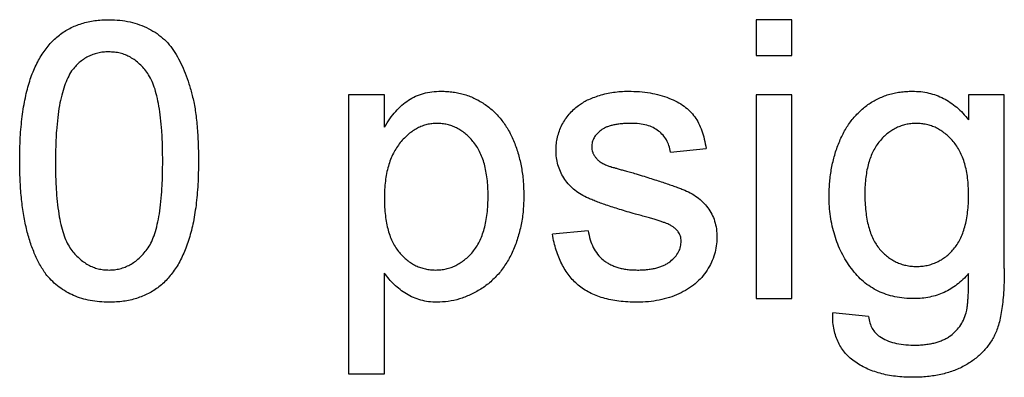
# Model space of a CAD drawing. Header units: inches. Extents: x 5.2 to 30.7, y 2.4 to 19.4.
# Tile 8 of 49: x 14.537 to 14.868, y 6.941 to 7.061. Entities that reach past the tile are written whole.
import ezdxf

# ---------------------------------------------------------------- set-up
doc = ezdxf.new("R2010")
doc.units = ezdxf.units.IN
doc.header["$MEASUREMENT"] = 0

msp = doc.modelspace()

# ---------------------------------------------------------------- linework, layer by layer
at = {"color": 7, "linetype": 'Continuous', "lineweight": 25}
for p, q in [((14.79627, 7.06125), (14.78426, 7.06125)), ((14.78426, 7.06125), (14.78426, 7.04923)), ((14.79627, 7.04923), (14.79627, 7.06125)), ((14.78426, 7.04923), (14.79627, 7.04923)), ((14.65926, 7.03601), (14.64724, 7.03601)), ((14.64724, 7.03601), (14.64724, 6.94226)), ((14.65926, 7.02514), (14.65926, 7.03601)), ((14.79627, 7.03601), (14.78426, 7.03601)), ((14.78426, 7.03601), (14.78426, 6.9675)), ((14.79627, 6.9675), (14.79627, 7.03601)), ((14.85562, 7.03601), (14.85562, 7.0276)), ((14.86764, 7.03601), (14.85562, 7.03601)), ((14.86764, 6.97762), (14.86764, 7.03601)), ((14.75541, 7.01678), (14.76743, 7.01798)), ((14.72776, 6.99034), (14.71575, 6.98914)), ((14.65926, 6.94226), (14.65926, 6.9761)), ((14.78426, 6.9675), (14.79627, 6.9675)), ((14.82197, 6.96149), (14.80995, 6.96269)), ((14.64724, 6.94226), (14.65926, 6.94226))]:
    msp.add_line(p, q, dxfattribs=at)
for points, knots in [([(14.53666, 7.01374), (14.53667, 7.01508), (14.53669, 7.0177), (14.53684, 7.02154), (14.5371, 7.02519), (14.53748, 7.02864), (14.53794, 7.0319), (14.53853, 7.03497), (14.53919, 7.03785), (14.53999, 7.04054), (14.54086, 7.04307), (14.54186, 7.04542), (14.54297, 7.0476), (14.54416, 7.04964), (14.54548, 7.05149), (14.54685, 7.05321), (14.54837, 7.05473), (14.54998, 7.05611), (14.55171, 7.05732), (14.55353, 7.05837), (14.55546, 7.05929), (14.55751, 7.05998), (14.55966, 7.06055), (14.56191, 7.06097), (14.56427, 7.06121), (14.56589, 7.06124), (14.56671, 7.06125)], [0, 0, 0, 0, 0.0631145, 0.1236146, 0.1809737, 0.2352615, 0.2871007, 0.3360307, 0.3823823, 0.4263341, 0.4682107, 0.5082496, 0.5466283, 0.5836495, 0.6189943, 0.653583, 0.6871561, 0.7204222, 0.7532302, 0.7862602, 0.819504, 0.8535453, 0.8883083, 0.9239959, 0.9613503, 1, 1, 1, 1]), ([(14.56671, 7.06125), (14.56791, 7.06122), (14.57028, 7.06115), (14.57373, 7.06058), (14.57698, 7.05961), (14.58004, 7.0583), (14.58284, 7.05664), (14.58534, 7.05462), (14.58751, 7.05226), (14.58934, 7.04954), (14.59093, 7.04652), (14.59235, 7.04321), (14.59363, 7.03959), (14.59454, 7.03635), (14.59519, 7.03356), (14.59562, 7.03125), (14.59597, 7.02876), (14.59625, 7.0261), (14.59647, 7.02326), (14.59664, 7.02025), (14.59673, 7.01706), (14.59675, 7.01487), (14.59676, 7.01374)], [0, 0, 0, 0, 0.0567243, 0.1114372, 0.1643678, 0.2164354, 0.2676415, 0.3173598, 0.3674731, 0.4182104, 0.4714043, 0.5279657, 0.5880611, 0.6521343, 0.6863448, 0.7232637, 0.7626103, 0.8047389, 0.8494303, 0.8967113, 0.9468896, 1, 1, 1, 1]), ([(14.56658, 7.05043), (14.56595, 7.05042), (14.56473, 7.05039), (14.56294, 7.05008), (14.56124, 7.04957), (14.55961, 7.04887), (14.5581, 7.04794), (14.55665, 7.04685), (14.55532, 7.04552), (14.55452, 7.04452), (14.55411, 7.04401)], [0, 0, 0, 0, 0.127665, 0.251739, 0.372753, 0.492147, 0.61407, 0.737197, 0.865607, 1, 1, 1, 1]), ([(14.58474, 7.01378), (14.58472, 7.01554), (14.5847, 7.01892), (14.58446, 7.02376), (14.58407, 7.02814), (14.58354, 7.03205), (14.58284, 7.0355), (14.58199, 7.0385), (14.58097, 7.04104), (14.57977, 7.04314), (14.57842, 7.04486), (14.57702, 7.04635), (14.57552, 7.04762), (14.5739, 7.04864), (14.57221, 7.04946), (14.57042, 7.05003), (14.56853, 7.05037), (14.56723, 7.05041), (14.56658, 7.05043)], [0, 0, 0, 0, 0.115629, 0.221541, 0.317048, 0.403151, 0.480181, 0.547649, 0.607036, 0.658652, 0.705723, 0.749804, 0.792587, 0.833874, 0.874768, 0.915223, 0.956881, 1, 1, 1, 1]), ([(14.55411, 7.04401), (14.55366, 7.04327), (14.55272, 7.04169), (14.55166, 7.03895), (14.55073, 7.03581), (14.54996, 7.03224), (14.5494, 7.02824), (14.54897, 7.0238), (14.54874, 7.01893), (14.5487, 7.01554), (14.54868, 7.01378)], [0, 0, 0, 0, 0.083888, 0.177154, 0.282514, 0.3994, 0.529491, 0.672802, 0.829536, 1, 1, 1, 1]), ([(14.65926, 7.02514), (14.65986, 7.02609), (14.66102, 7.02794), (14.66298, 7.03042), (14.66507, 7.03251), (14.66729, 7.03424), (14.66972, 7.03558), (14.67237, 7.03655), (14.67526, 7.03711), (14.67726, 7.03718), (14.6783, 7.03721)], [0, 0, 0, 0, 0.142734, 0.274956, 0.39849, 0.515177, 0.62981, 0.746853, 0.869328, 1, 1, 1, 1]), ([(14.6783, 7.03721), (14.67899, 7.0372), (14.68035, 7.03717), (14.68236, 7.03695), (14.68432, 7.03662), (14.68622, 7.03614), (14.68805, 7.03549), (14.68981, 7.03471), (14.69152, 7.03382), (14.69315, 7.03276), (14.6947, 7.03158), (14.69618, 7.03031), (14.69753, 7.02888), (14.69881, 7.02737), (14.69998, 7.02573), (14.70103, 7.02396), (14.70201, 7.0221), (14.70316, 7.01944), (14.70438, 7.01595), (14.70537, 7.01155), (14.70602, 7.00697), (14.70609, 7.00385), (14.70613, 7.00226)], [0, 0, 0, 0, 0.04121, 0.081481, 0.120996, 0.160043, 0.198525, 0.236577, 0.275095, 0.313831, 0.352844, 0.391585, 0.430509, 0.470104, 0.510101, 0.550744, 0.592943, 0.635861, 0.723833, 0.813378, 0.90519, 1, 1, 1, 1]), ([(14.72448, 7.03241), (14.72495, 7.03273), (14.72593, 7.03342), (14.7276, 7.03432), (14.72951, 7.03512), (14.73162, 7.03584), (14.73389, 7.03647), (14.73628, 7.03688), (14.73874, 7.03716), (14.7404, 7.0372), (14.74125, 7.03721)], [0, 0, 0, 0, 0.097025, 0.203288, 0.319657, 0.447383, 0.581361, 0.718182, 0.85679, 1, 1, 1, 1]), ([(14.74125, 7.03721), (14.74251, 7.03718), (14.74495, 7.03713), (14.7485, 7.0367), (14.75181, 7.03596), (14.75486, 7.03496), (14.7576, 7.03371), (14.76, 7.03226), (14.762, 7.03055), (14.76364, 7.02862), (14.76496, 7.02642), (14.76602, 7.0239), (14.76687, 7.02106), (14.76724, 7.01904), (14.76743, 7.01798)], [0, 0, 0, 0, 0.1044496, 0.2027942, 0.2958901, 0.3850496, 0.4684597, 0.5454052, 0.6172123, 0.6853593, 0.7545506, 0.8296843, 0.9109994, 1, 1, 1, 1]), ([(14.80874, 7.00196), (14.80878, 7.00356), (14.80885, 7.00671), (14.80952, 7.01132), (14.81054, 7.01576), (14.81177, 7.01928), (14.81294, 7.02197), (14.81392, 7.02386), (14.81501, 7.02562), (14.81617, 7.02728), (14.81743, 7.02883), (14.81879, 7.03024), (14.82024, 7.03154), (14.82178, 7.03273), (14.82341, 7.03377), (14.82511, 7.03471), (14.82688, 7.03547), (14.82872, 7.03612), (14.83063, 7.0366), (14.83261, 7.03696), (14.83466, 7.03717), (14.83604, 7.0372), (14.83675, 7.03721)], [0, 0, 0, 0, 0.0948738, 0.186815, 0.2761651, 0.3646824, 0.408123, 0.450019, 0.4910755, 0.531089, 0.5704498, 0.6090949, 0.6475268, 0.685964, 0.7244228, 0.7625134, 0.8006329, 0.8391904, 0.8779569, 0.9176201, 0.9583421, 1, 1, 1, 1]), ([(14.83675, 7.03721), (14.83768, 7.03719), (14.83952, 7.03713), (14.84222, 7.03667), (14.84478, 7.03591), (14.84722, 7.03485), (14.84954, 7.0335), (14.85171, 7.03182), (14.85378, 7.02986), (14.855, 7.02836), (14.85562, 7.0276)], [0, 0, 0, 0, 0.127411, 0.251224, 0.371451, 0.491533, 0.613231, 0.736879, 0.86552, 1, 1, 1, 1]), ([(14.71695, 7.01734), (14.71697, 7.0181), (14.71703, 7.01959), (14.71741, 7.02177), (14.71803, 7.02388), (14.71892, 7.02589), (14.72002, 7.02778), (14.72134, 7.02949), (14.72279, 7.03108), (14.72391, 7.03196), (14.72448, 7.03241)], [0, 0, 0, 0, 0.129253, 0.255825, 0.380344, 0.506009, 0.631784, 0.754583, 0.877056, 1, 1, 1, 1]), ([(14.67696, 7.0264), (14.67639, 7.02638), (14.67524, 7.02635), (14.67356, 7.02603), (14.67193, 7.02553), (14.67036, 7.0248), (14.66883, 7.02389), (14.66734, 7.02278), (14.66593, 7.02145), (14.66456, 7.01994), (14.66331, 7.01824), (14.66221, 7.01634), (14.66129, 7.01426), (14.66054, 7.012), (14.65996, 7.00955), (14.65956, 7.00693), (14.65928, 7.00412), (14.65927, 7.00219), (14.65926, 7.00119)], [0, 0, 0, 0, 0.050431, 0.099926, 0.149264, 0.199229, 0.250765, 0.304734, 0.360888, 0.420572, 0.482425, 0.545701, 0.611613, 0.680848, 0.753999, 0.831028, 0.912943, 1, 1, 1, 1]), ([(14.69411, 7.0021), (14.6941, 7.00308), (14.69408, 7.00499), (14.69383, 7.00775), (14.69343, 7.01032), (14.6929, 7.0127), (14.69219, 7.0149), (14.6913, 7.0169), (14.69027, 7.01872), (14.68908, 7.02033), (14.68779, 7.02176), (14.68642, 7.02299), (14.68501, 7.02404), (14.68352, 7.0249), (14.68197, 7.02559), (14.68035, 7.02605), (14.67868, 7.02635), (14.67754, 7.02638), (14.67696, 7.0264)], [0, 0, 0, 0, 0.08861, 0.171872, 0.249514, 0.323013, 0.391883, 0.457305, 0.519728, 0.579877, 0.637793, 0.692521, 0.745785, 0.796592, 0.847119, 0.89765, 0.948016, 1, 1, 1, 1]), ([(14.74213, 7.0264), (14.74156, 7.02639), (14.74046, 7.02638), (14.73888, 7.02627), (14.73742, 7.02607), (14.73608, 7.02585), (14.73488, 7.0255), (14.73378, 7.02511), (14.73283, 7.02462), (14.73175, 7.02392), (14.73068, 7.0229), (14.72967, 7.02158), (14.72907, 7.0201), (14.729, 7.01908), (14.72897, 7.01857)], [0, 0, 0, 0, 0.100169, 0.192847, 0.279388, 0.358822, 0.431987, 0.498837, 0.561835, 0.619828, 0.724953, 0.820265, 0.910183, 1, 1, 1, 1]), ([(14.75541, 7.01678), (14.75527, 7.0175), (14.75499, 7.0189), (14.75415, 7.02084), (14.75296, 7.0225), (14.75144, 7.02392), (14.7496, 7.02506), (14.7474, 7.02584), (14.74488, 7.02633), (14.74308, 7.02638), (14.74213, 7.0264)], [0, 0, 0, 0, 0.1214437, 0.2356459, 0.3463894, 0.4585983, 0.5768318, 0.7027713, 0.8432512, 1, 1, 1, 1]), ([(14.83799, 7.0264), (14.8374, 7.02638), (14.83623, 7.02634), (14.83453, 7.02606), (14.83291, 7.02558), (14.83133, 7.02494), (14.82983, 7.02408), (14.82838, 7.02307), (14.82704, 7.02183), (14.82574, 7.02045), (14.82455, 7.01887), (14.82354, 7.01709), (14.82267, 7.01515), (14.82198, 7.01302), (14.82144, 7.01071), (14.82105, 7.00823), (14.8208, 7.00557), (14.82078, 7.00374), (14.82076, 7.00279)], [0, 0, 0, 0, 0.053954, 0.106252, 0.157585, 0.208995, 0.261605, 0.315043, 0.370641, 0.428633, 0.488816, 0.550952, 0.615609, 0.683217, 0.75565, 0.83226, 0.913421, 1, 1, 1, 1]), ([(14.85562, 7.00241), (14.85561, 7.00338), (14.85558, 7.00524), (14.85534, 7.00795), (14.85492, 7.01047), (14.85438, 7.01282), (14.85363, 7.01498), (14.85276, 7.01696), (14.8517, 7.01876), (14.85048, 7.02036), (14.84914, 7.02176), (14.84776, 7.02301), (14.84629, 7.02405), (14.84477, 7.02493), (14.84316, 7.02558), (14.84149, 7.02605), (14.83976, 7.02634), (14.83858, 7.02638), (14.83799, 7.0264)], [0, 0, 0, 0, 0.086704, 0.16752, 0.243948, 0.316299, 0.384112, 0.448858, 0.510925, 0.57115, 0.629276, 0.685084, 0.738341, 0.790769, 0.842506, 0.893994, 0.946458, 1, 1, 1, 1]), ([(14.74362, 6.99592), (14.7427, 6.99618), (14.74094, 6.9967), (14.7384, 6.99747), (14.73606, 6.9982), (14.73391, 6.99891), (14.73196, 6.99961), (14.7302, 7.00026), (14.72865, 7.0009), (14.72684, 7.00167), (14.72486, 7.00276), (14.72276, 7.00428), (14.72099, 7.00607), (14.71951, 7.00805), (14.71836, 7.0102), (14.71756, 7.01249), (14.71704, 7.01488), (14.71698, 7.01652), (14.71695, 7.01734)], [0, 0, 0, 0, 0.076628, 0.147662, 0.213108, 0.274086, 0.329662, 0.379691, 0.424849, 0.464978, 0.537305, 0.606082, 0.673011, 0.738866, 0.803961, 0.868614, 0.933388, 1, 1, 1, 1]), ([(14.72897, 7.01857), (14.72898, 7.01824), (14.729, 7.01759), (14.72926, 7.01666), (14.72966, 7.01578), (14.73003, 7.01525), (14.73023, 7.01498)], [0, 0, 0, 0, 0.253034, 0.498993, 0.744328, 1, 1, 1, 1]), ([(14.54577, 6.97533), (14.54502, 6.97641), (14.54349, 6.97862), (14.5417, 6.98238), (14.5401, 6.98653), (14.53884, 6.99114), (14.53786, 6.99618), (14.53715, 7.00165), (14.53675, 7.00755), (14.53669, 7.01163), (14.53666, 7.01374)], [0, 0, 0, 0, 0.097421, 0.200886, 0.311172, 0.429798, 0.55774, 0.694715, 0.84213, 1, 1, 1, 1]), ([(14.54868, 7.01378), (14.54869, 7.01197), (14.54871, 7.00852), (14.54895, 7.00359), (14.54936, 6.99914), (14.54991, 6.99518), (14.55062, 6.99171), (14.55152, 6.98872), (14.55254, 6.98619), (14.5538, 6.98415), (14.55517, 6.98249), (14.55659, 6.98106), (14.55809, 6.97984), (14.55965, 6.97883), (14.56131, 6.97806), (14.56305, 6.97751), (14.56485, 6.97719), (14.56609, 6.97714), (14.56671, 6.97712)], [0, 0, 0, 0, 0.118406, 0.226654, 0.324092, 0.411705, 0.489026, 0.556909, 0.616233, 0.667349, 0.713512, 0.757697, 0.799493, 0.839976, 0.879886, 0.919149, 0.959227, 1, 1, 1, 1]), ([(14.56671, 6.97712), (14.56733, 6.97714), (14.56856, 6.97719), (14.57037, 6.9775), (14.5721, 6.97809), (14.57375, 6.97885), (14.57533, 6.97984), (14.57682, 6.98106), (14.57825, 6.98249), (14.57962, 6.98417), (14.58087, 6.98622), (14.5819, 6.98875), (14.58279, 6.99174), (14.58351, 6.99521), (14.58405, 6.99917), (14.58446, 7.0036), (14.5847, 7.00853), (14.58472, 7.01197), (14.58474, 7.01378)], [0, 0, 0, 0, 0.040782, 0.08087, 0.120268, 0.160187, 0.20046, 0.242265, 0.286459, 0.332952, 0.384431, 0.443389, 0.511681, 0.58902, 0.676245, 0.773705, 0.881568, 1, 1, 1, 1]), ([(14.59676, 7.01374), (14.59674, 7.01241), (14.59672, 7.0098), (14.59658, 7.00599), (14.5963, 7.00237), (14.59597, 6.99894), (14.59546, 6.99569), (14.59492, 6.99262), (14.59424, 6.98974), (14.59345, 6.98705), (14.59256, 6.98454), (14.59159, 6.98219), (14.59051, 6.97999), (14.5893, 6.97797), (14.588, 6.9761), (14.58661, 6.97439), (14.58511, 6.97284), (14.58348, 6.97147), (14.58177, 6.97023), (14.57994, 6.96918), (14.57799, 6.9683), (14.57595, 6.96755), (14.57379, 6.967), (14.57153, 6.96658), (14.56915, 6.96634), (14.56753, 6.96631), (14.56671, 6.9663)], [0, 0, 0, 0, 0.062874, 0.122837, 0.179657, 0.23396, 0.285595, 0.334513, 0.380905, 0.424895, 0.466529, 0.506488, 0.545032, 0.581831, 0.617448, 0.652067, 0.68588, 0.719175, 0.752182, 0.78524, 0.818656, 0.852548, 0.887626, 0.923635, 0.961022, 1, 1, 1, 1]), ([(14.73023, 7.01498), (14.73045, 7.01471), (14.73093, 7.01414), (14.73186, 7.01344), (14.73295, 7.01277), (14.73376, 7.01242), (14.73419, 7.01224)], [0, 0, 0, 0, 0.218325, 0.45431, 0.715433, 1, 1, 1, 1]), ([(14.73419, 7.01224), (14.73435, 7.01218), (14.73473, 7.01205), (14.7354, 7.01184), (14.73625, 7.01158), (14.7373, 7.01128), (14.73852, 7.01092), (14.73995, 7.01053), (14.74155, 7.01008), (14.74268, 7.00977), (14.74328, 7.00961)], [0, 0, 0, 0, 0.0546, 0.127407, 0.222827, 0.336499, 0.472794, 0.627354, 0.804541, 1, 1, 1, 1]), ([(14.74328, 7.00961), (14.74416, 7.00934), (14.74587, 7.00882), (14.74834, 7.00805), (14.75064, 7.00732), (14.75276, 7.00663), (14.7547, 7.00596), (14.75648, 7.00535), (14.75808, 7.00476), (14.75996, 7.00406), (14.76209, 7.00311), (14.76435, 7.00168), (14.76634, 7.00001), (14.76802, 6.9981), (14.76939, 6.99595), (14.77034, 6.99354), (14.77094, 6.99089), (14.771, 6.98904), (14.77103, 6.98809)], [0, 0, 0, 0, 0.0722498, 0.1395274, 0.2027706, 0.261048, 0.3143659, 0.363657, 0.4080017, 0.4478709, 0.5206821, 0.5903006, 0.6570728, 0.7230524, 0.7884616, 0.8555389, 0.92534, 1, 1, 1, 1]), ([(14.65926, 7.00119), (14.65927, 7.0002), (14.65929, 6.99827), (14.65954, 6.99549), (14.65993, 6.99291), (14.66047, 6.99052), (14.66118, 6.98834), (14.66204, 6.98636), (14.66306, 6.98457), (14.66424, 6.98299), (14.66555, 6.98163), (14.6669, 6.98041), (14.66833, 6.97939), (14.66983, 6.97855), (14.6714, 6.97791), (14.67304, 6.97747), (14.67474, 6.97717), (14.67589, 6.97713), (14.67648, 6.97712)], [0, 0, 0, 0, 0.08984, 0.173759, 0.252048, 0.32508, 0.394029, 0.45878, 0.520013, 0.579323, 0.636061, 0.690475, 0.743136, 0.794214, 0.844878, 0.895855, 0.947393, 1, 1, 1, 1]), ([(14.67648, 6.97712), (14.67707, 6.97714), (14.67825, 6.97717), (14.67999, 6.97745), (14.68165, 6.97795), (14.68325, 6.97861), (14.68476, 6.97949), (14.68625, 6.98052), (14.68763, 6.98178), (14.68898, 6.9832), (14.6902, 6.98483), (14.69125, 6.98669), (14.69213, 6.98876), (14.69287, 6.99102), (14.69342, 6.9935), (14.69383, 6.99617), (14.69408, 6.99907), (14.6941, 7.00106), (14.69411, 7.0021)], [0, 0, 0, 0, 0.052073, 0.103097, 0.153325, 0.203136, 0.254125, 0.306368, 0.360644, 0.417574, 0.47702, 0.538803, 0.603778, 0.672846, 0.746409, 0.825605, 0.909656, 1, 1, 1, 1]), ([(14.70613, 7.00226), (14.70609, 7.00057), (14.70601, 6.99726), (14.7053, 6.99242), (14.70414, 6.98783), (14.70279, 6.98422), (14.70149, 6.9815), (14.70039, 6.9796), (14.69921, 6.97781), (14.69793, 6.97614), (14.69651, 6.97461), (14.69502, 6.97318), (14.69341, 6.97187), (14.69115, 6.97034), (14.6882, 6.96874), (14.68452, 6.96732), (14.68074, 6.96647), (14.67817, 6.96636), (14.67689, 6.9663)], [0, 0, 0, 0, 0.097922, 0.191639, 0.282502, 0.37113, 0.41456, 0.456758, 0.498059, 0.538353, 0.578616, 0.618595, 0.658262, 0.698158, 0.776463, 0.851692, 0.925888, 1, 1, 1, 1]), ([(14.83731, 6.9675), (14.83621, 6.96753), (14.83405, 6.96757), (14.83092, 6.96809), (14.82797, 6.96886), (14.82521, 6.96998), (14.82264, 6.97141), (14.82028, 6.97317), (14.81812, 6.97525), (14.81617, 6.97762), (14.81444, 6.98021), (14.81291, 6.98294), (14.8116, 6.9858), (14.81059, 6.9888), (14.80974, 6.99191), (14.80918, 6.99516), (14.8088, 6.99852), (14.80876, 7.0008), (14.80874, 7.00196)], [0, 0, 0, 0, 0.065869, 0.128688, 0.189089, 0.247616, 0.305863, 0.364112, 0.423081, 0.484689, 0.546906, 0.609002, 0.671411, 0.734313, 0.798157, 0.863499, 0.930798, 1, 1, 1, 1]), ([(14.82076, 7.00279), (14.82077, 7.00176), (14.8208, 6.99977), (14.82106, 6.9969), (14.82141, 6.99424), (14.82196, 6.99181), (14.82264, 6.98958), (14.82351, 6.98757), (14.8245, 6.98575), (14.82568, 6.98418), (14.82696, 6.9828), (14.82832, 6.98161), (14.82977, 6.98059), (14.8313, 6.97976), (14.83289, 6.97911), (14.83458, 6.97867), (14.83634, 6.97837), (14.83755, 6.97834), (14.83815, 6.97832)], [0, 0, 0, 0, 0.09102, 0.176216, 0.255231, 0.328591, 0.397205, 0.461826, 0.522184, 0.580111, 0.635464, 0.688546, 0.740727, 0.791871, 0.842151, 0.893295, 0.946109, 1, 1, 1, 1]), ([(14.83815, 6.97832), (14.83876, 6.97834), (14.83996, 6.97838), (14.84172, 6.97863), (14.84338, 6.97912), (14.84499, 6.97976), (14.84652, 6.98057), (14.84797, 6.98157), (14.84933, 6.98277), (14.85063, 6.98414), (14.85182, 6.9857), (14.85284, 6.98749), (14.85369, 6.98948), (14.85441, 6.99167), (14.85495, 6.99407), (14.85533, 6.99667), (14.85559, 6.99947), (14.85561, 7.00141), (14.85562, 7.00241)], [0, 0, 0, 0, 0.054408, 0.107089, 0.158334, 0.209615, 0.260985, 0.313347, 0.366938, 0.423206, 0.481575, 0.5423, 0.607027, 0.675403, 0.748374, 0.826566, 0.910347, 1, 1, 1, 1]), ([(14.7549, 6.9924), (14.75463, 6.99253), (14.75405, 6.99279), (14.75306, 6.99316), (14.75192, 6.99358), (14.75059, 6.99398), (14.7491, 6.99444), (14.74743, 6.99493), (14.74557, 6.9954), (14.74428, 6.99574), (14.74362, 6.99592)], [0, 0, 0, 0, 0.074603, 0.163017, 0.265923, 0.38388, 0.514906, 0.662046, 0.82448, 1, 1, 1, 1]), ([(14.72776, 6.99034), (14.72795, 6.98932), (14.7283, 6.98737), (14.72938, 6.98469), (14.73084, 6.98237), (14.73241, 6.98075), (14.73387, 6.97971), (14.73505, 6.979), (14.73636, 6.97843), (14.73775, 6.97793), (14.73924, 6.97756), (14.74085, 6.9773), (14.74255, 6.97715), (14.74373, 6.97713), (14.74433, 6.97712)], [0, 0, 0, 0, 0.131369, 0.251594, 0.36595, 0.478715, 0.535812, 0.594067, 0.65438, 0.716919, 0.781895, 0.850582, 0.923419, 1, 1, 1, 1]), ([(14.75901, 6.98686), (14.75901, 6.98715), (14.75899, 6.98772), (14.75877, 6.98854), (14.75845, 6.98931), (14.75799, 6.99003), (14.7574, 6.9907), (14.75669, 6.99133), (14.75585, 6.99191), (14.75523, 6.99224), (14.7549, 6.9924)], [0, 0, 0, 0, 0.1185639, 0.2327219, 0.3445083, 0.4601059, 0.5822968, 0.7098126, 0.8503584, 1, 1, 1, 1]), ([(14.7442, 6.9663), (14.74315, 6.96632), (14.74111, 6.96635), (14.73814, 6.96662), (14.73537, 6.96706), (14.7328, 6.9677), (14.73042, 6.96851), (14.72822, 6.96948), (14.72622, 6.97065), (14.7244, 6.97201), (14.72277, 6.97355), (14.72129, 6.97526), (14.71996, 6.97715), (14.71882, 6.97922), (14.7178, 6.98144), (14.71694, 6.98385), (14.71624, 6.98643), (14.71591, 6.98822), (14.71575, 6.98914)], [0, 0, 0, 0, 0.077775, 0.150714, 0.219638, 0.284958, 0.346565, 0.40539, 0.462215, 0.517745, 0.572413, 0.628177, 0.684662, 0.742462, 0.802512, 0.865452, 0.93112, 1, 1, 1, 1]), ([(14.77103, 6.98809), (14.771, 6.98712), (14.77092, 6.98521), (14.77026, 6.98239), (14.76925, 6.97964), (14.7678, 6.97703), (14.76598, 6.97459), (14.76376, 6.97244), (14.76117, 6.97058), (14.75824, 6.96905), (14.75504, 6.96779), (14.7516, 6.96696), (14.74797, 6.96638), (14.74548, 6.96633), (14.7442, 6.9663)], [0, 0, 0, 0, 0.074567, 0.148754, 0.223514, 0.301185, 0.379643, 0.459053, 0.54054, 0.62644, 0.715089, 0.806344, 0.900736, 1, 1, 1, 1]), ([(14.74433, 6.97712), (14.74493, 6.97712), (14.7461, 6.97713), (14.74778, 6.97729), (14.74935, 6.97751), (14.7508, 6.97782), (14.75212, 6.97824), (14.75334, 6.97872), (14.75442, 6.97932), (14.75568, 6.98021), (14.75698, 6.98146), (14.75816, 6.98313), (14.75889, 6.98496), (14.75897, 6.98623), (14.75901, 6.98686)], [0, 0, 0, 0, 0.091767, 0.17812, 0.258268, 0.333629, 0.403754, 0.469774, 0.533081, 0.592742, 0.704265, 0.806596, 0.902795, 1, 1, 1, 1]), ([(14.86764, 6.97762), (14.86763, 6.97636), (14.86761, 6.97392), (14.86745, 6.97041), (14.86722, 6.96718), (14.86687, 6.96423), (14.8664, 6.96157), (14.86587, 6.9592), (14.86522, 6.9571), (14.86443, 6.95528), (14.86355, 6.95365), (14.86255, 6.95214), (14.86146, 6.95069), (14.86023, 6.94935), (14.85888, 6.9481), (14.8574, 6.94693), (14.85583, 6.94584), (14.85413, 6.94485), (14.85234, 6.94394), (14.85042, 6.94317), (14.84842, 6.94251), (14.8463, 6.94199), (14.84409, 6.94158), (14.84177, 6.94128), (14.83936, 6.94109), (14.83772, 6.94107), (14.83688, 6.94106)], [0, 0, 0, 0, 0.068416, 0.131802, 0.190217, 0.243774, 0.292269, 0.336055, 0.37547, 0.41051, 0.443241, 0.476022, 0.508399, 0.540998, 0.574305, 0.608048, 0.642617, 0.677989, 0.714337, 0.751252, 0.789377, 0.828474, 0.869124, 0.911129, 0.954609, 1, 1, 1, 1]), ([(14.56671, 6.9663), (14.56562, 6.96633), (14.56351, 6.96639), (14.56042, 6.9668), (14.55752, 6.96752), (14.55479, 6.96849), (14.55226, 6.96978), (14.5499, 6.97136), (14.54769, 6.97317), (14.54641, 6.97461), (14.54577, 6.97533)], [0, 0, 0, 0, 0.137903, 0.268873, 0.395178, 0.517089, 0.636743, 0.756222, 0.876628, 1, 1, 1, 1]), ([(14.67689, 6.9663), (14.67596, 6.96633), (14.67414, 6.96638), (14.67149, 6.96694), (14.66898, 6.96779), (14.66665, 6.96904), (14.6645, 6.97052), (14.66254, 6.9722), (14.66077, 6.97405), (14.65976, 6.97542), (14.65926, 6.9761)], [0, 0, 0, 0, 0.132563, 0.259331, 0.385149, 0.510318, 0.635056, 0.757435, 0.878223, 1, 1, 1, 1]), ([(14.85562, 6.97592), (14.855, 6.97524), (14.85379, 6.97393), (14.85176, 6.97222), (14.84964, 6.97075), (14.8474, 6.96956), (14.84503, 6.96864), (14.84256, 6.96798), (14.83997, 6.96757), (14.83821, 6.96753), (14.83731, 6.9675)], [0, 0, 0, 0, 0.13145, 0.258182, 0.380811, 0.502297, 0.623433, 0.745773, 0.870824, 1, 1, 1, 1]), ([(14.85481, 6.96273), (14.85489, 6.96303), (14.85505, 6.96369), (14.8552, 6.96481), (14.85536, 6.96613), (14.85546, 6.96767), (14.85556, 6.96943), (14.85561, 6.9714), (14.85562, 6.97359), (14.85562, 6.97511), (14.85562, 6.97592)], [0, 0, 0, 0, 0.069872, 0.154554, 0.254522, 0.371181, 0.504744, 0.653787, 0.818383, 1, 1, 1, 1]), ([(14.83688, 6.94106), (14.83589, 6.94107), (14.83395, 6.94109), (14.83111, 6.94137), (14.82842, 6.94176), (14.82589, 6.94238), (14.82349, 6.94312), (14.82123, 6.94404), (14.81915, 6.94516), (14.81719, 6.9464), (14.81542, 6.94783), (14.8139, 6.94945), (14.81262, 6.95124), (14.81159, 6.9532), (14.81079, 6.95533), (14.81025, 6.95764), (14.80995, 6.96011), (14.80995, 6.96182), (14.80995, 6.96269)], [0, 0, 0, 0, 0.075524, 0.147989, 0.217125, 0.282957, 0.347039, 0.408535, 0.468604, 0.52772, 0.585111, 0.641564, 0.696724, 0.752942, 0.810101, 0.870022, 0.933086, 1, 1, 1, 1]), ([(14.82197, 6.96149), (14.8221, 6.96076), (14.82235, 6.95937), (14.82319, 6.9575), (14.82427, 6.95589), (14.82527, 6.95512), (14.82576, 6.95473)], [0, 0, 0, 0, 0.2776742, 0.5297157, 0.7662613, 1, 1, 1, 1]), ([(14.83712, 6.95188), (14.83775, 6.95188), (14.83897, 6.95188), (14.84074, 6.95206), (14.84242, 6.95224), (14.84397, 6.95257), (14.84543, 6.95295), (14.84675, 6.95347), (14.848, 6.95402), (14.84945, 6.95493), (14.85108, 6.95625), (14.85272, 6.95812), (14.85398, 6.96031), (14.85453, 6.96191), (14.85481, 6.96273)], [0, 0, 0, 0, 0.083419, 0.162931, 0.236897, 0.307558, 0.374123, 0.437476, 0.497182, 0.554827, 0.665676, 0.775048, 0.884911, 1, 1, 1, 1]), ([(14.82576, 6.95473), (14.8265, 6.95429), (14.82805, 6.95337), (14.83075, 6.9525), (14.83381, 6.95198), (14.83598, 6.95191), (14.83712, 6.95188)], [0, 0, 0, 0, 0.217924, 0.453424, 0.711804, 1, 1, 1, 1])]:
    msp.add_open_spline(points, degree=3, knots=knots, dxfattribs=at)

doc.saveas('drawing.dxf')
